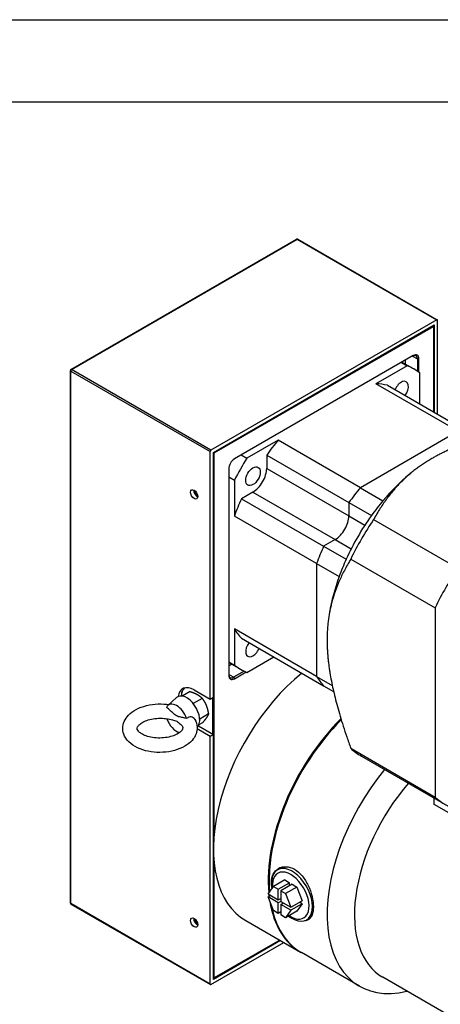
# Model space of a CAD drawing. Extents: x 0 to 1685, y -10 to 1188.
# Tile 11 of 23: x 1002 to 1095, y 972 to 1188. Entities that reach past the tile are written whole.
import ezdxf

# ---------------------------------------------------------------- set-up
doc = ezdxf.new("R2010")
doc.units = 0
doc.header["$LTSCALE"] = 25.4
doc.layers.get('0').update_dxf_attribs({"linetype": 'CONTINUOUS'})

# ---------------------------------------------------------------- blocks, each defined once
blk = doc.blocks.new('ata-Border-A1-002')
at = {"color": 253, "ltscale": 0.5}
blk.add_line((0, 594), (841, 594), dxfattribs=at)
blk.add_line((7, 585), (834, 585))

msp = doc.modelspace()

# ---------------------------------------------------------------- linework, layer by layer
for p, q in [((1013.7393832, 1111.2827494), (1063.2368579, 1139.8601297)), ((1013.8643832, 1111.2703672), (1063.3618579, 1139.8477475)), ((1063.3618579, 1139.8477475), (1093.9442262, 1122.1910089)), ((1063.4868579, 1139.8601297), (1094.0692262, 1122.2033911)), ((1093.9442262, 1122.1910089), (1044.4467515, 1093.6136286)), ((1044.9770816, 1093.1033182), (1093.4138961, 1121.0683261)), ((1045.1538583, 1093.0012562), (1093.2371194, 1120.7621399)), ((1093.2371194, 1120.7621399), (1093.148731, 1120.915233)), ((1093.2371194, 1120.9662641), (1093.2371194, 1120.7621399)), ((1093.2371194, 1120.7621399), (1093.2371194, 1102.0154322)), ((1093.4138961, 1121.0683261), (1093.4138961, 1101.9133701)), ((1094.1210029, 1101.5051218), (1094.1210029, 1122.0889469)), ((1088.817702, 1114.3322293), (1049.5732756, 1091.6744492)), ((1088.6409253, 1114.2301673), (1089.7015855, 1113.6177948)), ((1087.4729897, 1112.1269903), (1080.6191132, 1108.1699029)), ((1086.2355529, 1112.8414248), (1087.4729897, 1112.1269903)), ((1086.3358388, 1112.8993249), (1088.9025956, 1111.4174072)), ((1087.049935, 1113.3116086), (1087.049935, 1112.4870413)), ((1089.7015855, 1113.6177948), (1089.7015855, 1110.9155709)), ((1089.7015855, 1113.6177948), (1090.0551389, 1113.6177948)), ((1090.0551389, 1110.6658637), (1090.0551389, 1113.6177948)), ((1013.6143832, 994.3072319), (1013.6143832, 1111.066243)), ((1013.6876065, 1110.9641809), (1044.2699748, 1093.3074424)), ((1013.6876065, 994.2051699), (1013.6876065, 1110.9641809)), ((1044.4467515, 1093.6136286), (1013.8643832, 1111.2703672)), ((1090.2319156, 1103.7504874), (1090.2319156, 1110.5341238)), ((1098.6503361, 1097.7595715), (1080.6191132, 1108.1699029)), ((1083.1467056, 1107.8411353), (1101.1779285, 1097.4308039)), ((1098.6503361, 1097.7595715), (1077.2173009, 1085.3852028)), ((1098.6503361, 1097.7595715), (1077.2173009, 1085.3852028)), ((1059.186078, 1095.7955342), (1052.3322015, 1091.8384468)), ((1077.2173009, 1085.3852028), (1059.186078, 1095.7955342)), ((1044.2699748, 1039.0104197), (1044.2699748, 1093.3074424)), ((1044.9770816, 1039.418668), (1044.9770816, 1093.1033182)), ((1045.1538583, 1093.0012562), (1044.9770816, 1093.0012562)), ((1045.0654699, 1093.1543493), (1045.1538583, 1093.0012562)), ((1045.1538583, 1009.6211788), (1045.1538583, 1093.0012562)), ((1051.0947646, 1092.5528813), (1052.3322015, 1091.8384468)), ((1056.6584856, 1092.5481544), (1074.6897085, 1082.1378229)), ((1056.6584856, 1092.5481544), (1056.6584856, 1089.6250428)), ((1048.3358388, 1089.5311457), (1048.3358388, 1044.2155855)), ((1056.6584856, 1089.6250428), (1074.6897085, 1079.2147114)), ((1087.9385447, 1088.2998832), (1088.2824815, 1088.5859621)), ((1048.3358388, 1087.7742816), (1049.5732756, 1087.0598471)), ((1049.5732756, 1087.0598471), (1049.5732756, 1079.1456722)), ((1053.6532818, 1084.4198771), (1051.1217929, 1082.9583213)), ((1053.6532818, 1084.4198771), (1071.6845047, 1074.0095457)), ((1077.2173009, 1085.3852028), (1082.1670484, 1082.5274648)), ((1051.1217929, 1082.9583213), (1069.1530158, 1072.5479899)), ((1074.6897085, 1082.1378229), (1079.639456, 1079.2800849)), ((1074.6897085, 1082.1378229), (1074.6897085, 1079.2147114)), ((1074.6897085, 1082.1378229), (1074.6897085, 1079.2147114)), ((1067.6044986, 1068.7353408), (1049.5732756, 1079.1456722)), ((1074.6897085, 1079.2147114), (1078.2057882, 1077.1847018)), ((1080.1125953, 1078.4083706), (1098.6090083, 1067.7294615)), ((1071.6845047, 1074.0095457), (1069.1530158, 1072.5479899)), ((1071.6845047, 1074.0095457), (1069.1530158, 1072.5479899)), ((1071.6845047, 1074.0095457), (1075.2005844, 1071.9795361)), ((1069.1530158, 1072.5479899), (1074.1027633, 1069.6902519)), ((1067.6044986, 1068.7353408), (1072.554246, 1065.8776027)), ((1067.6044986, 1068.7353408), (1067.6044986, 1043.9866034)), ((1067.6044986, 1068.7353408), (1067.6044986, 1043.9866034)), ((1075.0942597, 1069.7163584), (1093.5906728, 1059.0374493)), ((1070.4409332, 1057.9931311), (1070.36515, 1057.5522336)), ((1093.5906728, 1059.0374493), (1093.5906728, 1017.5545211)), ((1067.6044986, 1043.9866034), (1049.5732756, 1054.3969348)), ((1049.5732756, 1054.3969348), (1049.5732756, 1046.4827599)), ((1051.1217929, 1052.3723594), (1069.1530158, 1041.962028)), ((1048.3358388, 1047.1971944), (1049.5732756, 1046.4827599)), ((1052.3322015, 1044.8898934), (1058.2070028, 1048.2817115)), ((1048.3358388, 1047.0813943), (1050.9025956, 1045.5994765)), ((1049.049935, 1046.6691106), (1048.3358388, 1046.2568269)), ((1051.7366935, 1045.1584491), (1049.3964989, 1043.8073372)), ((1049.5732756, 1043.5011509), (1052.129723, 1044.9771165)), ((1049.3964989, 1043.8073372), (1048.3358388, 1044.4197096)), ((1049.3964989, 1043.8073372), (1049.5732756, 1043.5011509)), ((1067.6044986, 1043.9866034), (1071.0555616, 1041.9941313)), ((1039.8772217, 1040.6753342), (1038.1554842, 1039.6812886)), ((1040.7344409, 1041.0516612), (1044.2699748, 1039.0104197)), ((1069.1530158, 1041.962028), (1071.3421091, 1040.6981544)), ((1034.9924807, 1037.6004659), (1036.9096931, 1039.3437196)), ((1038.0827904, 1039.6906424), (1038.0827904, 1040.5913608)), ((1042.530572, 1039.1866125), (1040.5658861, 1038.0523006)), ((1044.2699748, 1039.0104197), (1044.9770816, 1039.418668)), ((1044.8003049, 1039.316606), (1044.8003049, 1031.3557643)), ((1043.8896402, 1035.7701993), (1041.964436, 1034.6586821)), ((1044.2699748, 1030.8454539), (1041.4008491, 1032.5019444)), ((1041.6868244, 1033.1533331), (1044.9770816, 1031.2537022)), ((1042.5953581, 1033.8425077), (1041.793719, 1033.3796811)), ((1044.9770816, 1031.2537022), (1044.2699748, 1030.8454539)), ((1044.2699748, 976.5484313), (1044.2699748, 1030.8454539)), ((1044.9770816, 977.569052), (1044.9770816, 1031.2537022)), ((1075.0942597, 1028.2334302), (1093.5906728, 1017.5545211)), ((1077.4502301, 1026.5194158), (1095.9466432, 1015.8405068)), ((1093.4138961, 1015.9443913), (1093.4138961, 1017.302789)), ((1224.2286506, 940.4184576), (1093.4138961, 1015.9443913)), ((1045.1538583, 977.8752383), (1045.1538583, 1002.87581)), ((1059.0532764, 1001.6015094), (1059.8333045, 1002.0518589)), ((1056.9842378, 996.2923421), (1058.1600849, 997.932197)), ((1057.1746735, 999.3082735), (1057.1746735, 999.1041494)), ((1060.6349586, 999.361066), (1058.1600849, 997.932197)), ((1058.1600849, 997.932197), (1059.2040295, 997.3220811)), ((1059.2040295, 997.3220811), (1061.6789032, 998.7509501)), ((1062.244578, 998.420351), (1059.7697043, 996.991482)), ((1060.6349586, 999.361066), (1061.6789032, 998.7509501)), ((1063.2885226, 997.8102351), (1060.8136489, 996.3813661)), ((1061.6753905, 998.0917305), (1061.6789032, 998.7509501)), ((1062.244578, 998.420351), (1063.2885226, 997.8102351)), ((1063.2885226, 997.8102351), (1064.439647, 994.8104207)), ((1056.9807679, 995.6411604), (1057.5430152, 995.965774)), ((1058.1318923, 992.6413461), (1056.9807679, 995.6411604)), ((1059.1881983, 994.3510648), (1056.9807679, 995.6411604)), ((1056.9842378, 996.2923421), (1059.1916681, 995.0022465)), ((1059.1916681, 995.0022465), (1059.2040295, 997.3220811)), ((1059.1916681, 995.0022465), (1059.7608556, 995.330867)), ((1059.7697043, 996.991482), (1059.7573429, 994.6716473)), ((1059.7697043, 996.991482), (1060.8136489, 996.3813661)), ((1060.8136489, 996.3813661), (1061.9647732, 993.3815517)), ((1044.2699748, 976.5484313), (1013.6876065, 994.2051699)), ((1013.7393832, 994.0907256), (1044.3217515, 976.433987)), ((1059.1758369, 992.0312302), (1059.1881983, 994.3510648)), ((1059.7573857, 994.6796854), (1059.1881983, 994.3510648)), ((1059.753873, 994.0204657), (1059.7415117, 991.7006311)), ((1059.753873, 994.0204657), (1060.3161203, 994.3450793)), ((1061.9613034, 992.7303701), (1059.753873, 994.0204657)), ((1059.7573429, 994.6716473), (1061.9647732, 993.3815517)), ((1064.4361771, 994.1592391), (1061.9613034, 992.7303701)), ((1061.9647732, 993.3815517), (1064.439647, 994.8104207)), ((1064.4361771, 994.1592391), (1063.26033, 992.5193842)), ((1064.4361771, 994.1592391), (1063.8773997, 994.4858072)), ((1059.1758369, 992.0312302), (1058.1318923, 992.6413461)), ((1059.7450244, 992.3598507), (1059.1758369, 992.0312302)), ((1060.7854563, 991.0905152), (1059.7415117, 991.7006311)), ((1061.9613034, 992.7303701), (1060.7854563, 991.0905152)), ((1063.26033, 992.5193842), (1060.7854563, 991.0905152)), ((1065.4032764, 990.6029868), (1066.1833045, 991.0533362)), ((1052.0704888, 990.4675662), (1064.0913041, 983.5273453)), ((1044.4467515, 976.4463692), (1060.4013329, 985.6577511)), ((1059.6942262, 986.0659994), (1044.9770816, 977.569052)), ((1059.5174495, 986.1680615), (1045.1538583, 977.8752383)), ((1076.9960029, 976.076814), (1064.2680808, 983.4252832)), ((1218.0046697, 899.5728995), (1082.1262067, 978.0223667)), ((1045.1538583, 977.8752383), (1044.9770816, 977.7731762)), ((1044.9770816, 977.8752383), (1045.1538583, 977.8752383))]:
    msp.add_line(p, q)
for centre, start, end in [((1063.3618579, 1139.6436233), 60, 120), ((1013.8643832, 1111.066243), 120, 180), ((1013.8643832, 994.3072319), 180, 240)]:
    msp.add_arc(centre, 0.25, start, end)
for centre, major_axis, start_param, end_param in [((1063.3618579, 1139.6436233), (-0.125, 0.2165064), 5.4977871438, 6.2831853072), ((1063.3618579, 1139.6436233), (0.125, 0.2165064), 0, 0.7853981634), ((1093.9442262, 1121.9868848), (0.125, 0.2165064), 5.4977871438, 7.0685834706), ((1088.6409253, 1113.0054224), (0.75, 1.2990381), 5.4977871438, 7.0685834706), ((1088.817702, 1112.9033603), (0.875, 1.5155445), 5.4977871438, 7.0685834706), ((1069.9025956, 1078.5084419), (19, 32.9089653), 6.2105180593, 6.3558525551), ((1013.8643832, 1111.066243), (-0.25, 0), 0, 0.7853981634), ((1013.8643832, 1111.066243), (0.125, 0.2165064), 0.7853981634, 2.3561944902), ((1013.8643832, 1111.066243), (-0.125, 0.2165064), 5.4977871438, 6.2831853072), ((1069.9025956, 1078.5084419), (16.25, 28.1458256), 0.1711947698, 0.3002704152), ((1086.1525956, 1106.6542675), (1.125, 1.9485572), 4.499637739, 8.0667328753), ((1069.9025956, 1078.5084419), (-16.25, -28.1458256), 4.4121185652, 4.5411942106), ((1044.4467515, 1093.4095045), (0.125, 0.2165064), 0.7853981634, 2.3561944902), ((1049.5732756, 1090.2455802), (-0.875, -1.5155445), 3.926990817, 5.4977871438), ((1069.9025956, 1078.5084419), (-19, -32.9089653), 4.6397217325, 4.7850562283), ((1053.6532818, 1087.8899876), (-2.125, -3.680608), 0.7853981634, 2.3561944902), ((1092.883566, 1065.2403724), (-16.25, -28.1458256), 4.1438658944, 4.4121185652), ((1041.4415477, 1084.32598), (0.5625, -0.9742786), 3.8212664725, 5.6035114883), ((1041.4415477, 1084.32598), (-0.40525, 0.7019136), 0.652156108, 2.4894365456), ((1087.9338185, 1068.0981104), (-16.25, -28.1458256), 4.4121185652, 4.5411942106), ((1087.9338185, 1068.0981104), (16.25, 28.1458256), 1.2705259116, 1.399601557), ((1069.9025956, 1078.5084419), (-16.25, -28.1458256), 4.8835837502, 5.0126593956), ((1092.883566, 1065.2403724), (-16.25, -28.1458256), 4.4121185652, 4.5411942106), ((1071.6845047, 1077.4796562), (-2.125, -3.680608), 0.7853981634, 2.3561944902), ((1071.6845047, 1077.4796562), (-2.125, -3.680608), 0.7853981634, 2.3561944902), ((1092.883566, 1065.2403724), (-16.25, -28.1458256), 4.5411942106, 4.8835837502), ((1098.0752301, 1062.2429637), (-20.625, -35.7235479), 4.5904302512, 4.8343477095), ((1087.9338185, 1068.0981104), (-16.25, -28.1458256), 4.8835837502, 5.0126593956), ((1087.9338185, 1068.0981104), (16.25, 28.1458256), 1.7419910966, 1.871066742), ((1092.883566, 1065.2403724), (-16.25, -28.1458256), 4.8835837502, 5.0126593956), ((1116.5716432, 1051.5640547), (-20.625, -35.7235479), 4.5904302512, 4.8343477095), ((1092.883566, 1065.2403724), (-16.25, -28.1458256), 5.0126593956, 5.2809120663), ((1069.9025956, 1078.5084419), (-16.25, -28.1458256), 5.982914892, 6.1119905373), ((1053.6525956, 1050.3626162), (-1.125, -1.9485572), 4.499637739, 8.0667328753), ((1069.9025956, 1078.5084419), (-19, -32.9089653), 6.2105180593, 6.3558525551), ((1069.1954888, 1020.1289363), (-17.125, -29.6613701), 4.128301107, 6.2831853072), ((1049.3964989, 1045.032082), (-0.75, -1.2990381), 5.4977871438, 7.0685834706), ((1049.5732756, 1044.93002), (-0.875, -1.5155445), 5.4977871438, 7.0685834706), ((1087.9338185, 1068.0981104), (-16.25, -28.1458256), 5.982914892, 6.1119905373), ((1087.9338185, 1068.0981104), (-16.25, -28.1458256), 5.982914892, 6.1119905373), ((1040.7344409, 1036.9691783), (-2.5, 4.330127), 5.4977871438, 6.9279880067), ((1041.4415477, 1037.3774266), (-2.5, 4.330127), 0.1418970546, 0.7147565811), ((1039.1434506, 1036.0506196), (-2, 3.4641016), 3.2831604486, 6.4081926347), ((1036.9160643, 1034.7646375), (-1.722285, 2.9830851), 4.3853710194, 6.6383954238), ((1036.9160643, 1034.7646375), (-1.722285, 2.9830851), 1.2635649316, 2.6152948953), ((1081.2163041, 1013.1887154), (-17.125, -29.6613701), 4.2751684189, 5.5979245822), ((1081.3930808, 1013.0866533), (17.125, 29.6613701), 1.1384929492, 2.4445961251), ((1081.2163041, 1013.1887154), (-17, -29.4448637), 4.2755987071, 5.4977871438), ((1098.0752301, 1062.2429637), (-20.625, -35.7235479), 6.161226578, 6.2831853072), ((1094.1210029, 1005.7381841), (-17.125, -29.6613701), 4.4264138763, 6.786657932), ((1097.1262067, 1004.0031288), (-15, -25.9807621), 4.3844882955, 6.2831853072), ((1116.5716432, 1051.5640547), (-20.625, -35.7235479), 6.161226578, 6.4051440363), ((1062.2282764, 996.1022481), (-3.175, 5.4992613), 2.17718297, 7.2894393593), ((1063.0083045, 996.5525975), (-3.25, 5.6291651), 0.070389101, 0.2152497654), ((1063.0083045, 996.5525975), (-3.175, 5.4992613), 6.1427544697, 6.2831853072), ((1061.9476443, 995.9402251), (2.8312973, -4.9039507), 5.4056967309, 10.3322393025), ((1081.2163041, 1013.1887154), (-17.125, -29.6613701), 5.6086762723, 5.6252610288), ((1081.3930808, 1013.0866533), (17.125, 29.6613701), 2.4671343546, 2.4763127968), ((1013.8643832, 994.3072319), (-0.25, 0), 0, 0.7853981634), ((1013.8643832, 994.3072319), (-0.125, -0.2165064), 5.4977871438, 6.2831853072), ((1081.2163041, 1013.1887154), (-17.125, -29.6613701), 5.66708942, 6.2883466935), ((1081.3930808, 1013.0866533), (-17.125, -29.6613701), 5.6936504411, 6.2831853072), ((1041.4415477, 990.4288732), (0.5625, -0.9742786), 3.8212664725, 5.6035114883), ((1063.0083045, 996.5525975), (3.175, -5.4992613), 0, 0.0390926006), ((1041.4415477, 990.4288732), (-0.40525, 0.7019136), 0.652156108, 2.4894365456), ((1063.0083045, 996.5525975), (3.25, -5.6291651), 6.0679355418, 6.2025837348), ((1044.4467515, 976.6504934), (-0.125, -0.2165064), 5.4977871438, 7.0685834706)]:
    msp.add_ellipse(centre, major_axis=major_axis, ratio=0.5773502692, start_param=start_param, end_param=end_param)
for centre, major_axis in [((1053.6525956, 1087.8903837), (1.125, 1.9485572)), ((1040.7344409, 1083.9177317), (-0.5625, 0.9742786)), ((1040.7344409, 990.0206249), (-0.5625, 0.9742786))]:
    msp.add_ellipse(centre, major_axis=major_axis, ratio=0.5773502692)
for points, weights in [([(1116.0378649, 1099.1498347), (1100.7993034, 1096.3466644), (1092.883566, 1091.7765113)], [1.4307745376, 1.62337880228, 1.62337880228]), ([(1092.883566, 1091.7765113), (1084.9678286, 1087.2063582), (1080.1125953, 1078.4083706)], [1.62337880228, 1.62337880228, 1.4307745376]), ([(1075.0942597, 1069.7163584), (1069.9025956, 1061.1126092), (1069.9025956, 1051.972303)], [1.4307745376, 1.62337880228, 1.62337880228]), ([(1069.9025956, 1051.972303), (1069.9025956, 1042.8319968), (1075.0942597, 1028.2334302)], [1.62337880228, 1.62337880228, 1.4307745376]), ([(1039.8772217, 1040.6753342), (1040.7934425, 1040.3949381), (1041.4091546, 1040.049479)], [1.01001874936, 1.04314139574, 1]), ([(1041.4091546, 1040.049479), (1042.0248666, 1039.7040199), (1042.530572, 1039.1866125)], [1, 1.04314139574, 1.01001874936]), ([(1042.530572, 1039.1866125), (1043.0999909, 1038.389693), (1043.4153638, 1037.5969115)], [1.01001874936, 1.04314139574, 1]), ([(1043.4153638, 1037.5969115), (1043.7307367, 1036.8041301), (1043.8896402, 1035.7701993)], [1, 1.04314139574, 1.01001874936]), ([(1043.4477569, 1034.9248591), (1043.1474177, 1034.4775367), (1042.5953581, 1033.8425077)], [1, 1.04314139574, 1.01001874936]), ([(1043.8896402, 1035.7701993), (1043.7480961, 1035.3721815), (1043.4477569, 1034.9248591)], [1.01001874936, 1.04314139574, 1])]:
    msp.add_rational_spline(points, weights, degree=2)
for points, knots in [([(1040.9162075, 1034.5714112), (1041.1973883, 1034.0587111), (1041.3731999, 1033.4789913), (1041.4270785, 1032.3726023), (1041.3416348, 1031.8551393), (1040.9713541, 1030.8596097), (1040.6741727, 1030.3891281), (1039.8667384, 1029.4707277), (1039.3240378, 1029.0467782), (1038.0350436, 1028.2967303), (1037.2698799, 1027.9881985), (1035.6416114, 1027.5420194), (1034.7785722, 1027.4048243), (1033.0414926, 1027.3062173), (1032.1681068, 1027.3429345), (1030.4761487, 1027.5879838), (1029.6581282, 1027.796681), (1028.1424878, 1028.3898165), (1027.4454681, 1028.7757793), (1026.287667, 1029.7203029), (1025.8133332, 1030.2740613), (1025.2505927, 1031.4360484), (1025.1086826, 1032.0099819), (1025.1057441, 1033.1018275), (1025.2144675, 1033.6131703), (1025.6286619, 1034.6002707), (1025.9500034, 1035.0666266), (1026.8093687, 1035.9737188), (1027.3801559, 1036.3896655), (1028.7166172, 1037.1122841), (1029.4982219, 1037.4035353), (1031.1481024, 1037.8125831), (1032.0157623, 1037.9308089), (1033.6801192, 1037.9894382), (1034.4754012, 1037.9456449), (1035.2454604, 1037.8304914)], [3.6256271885, 3.6256271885, 3.6256271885, 3.6256271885, 3.8992399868, 3.8992399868, 4.1361942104, 4.1361942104, 4.3938379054, 4.3938379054, 4.7084200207, 4.7084200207, 5.0608317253, 5.0608317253, 5.4126142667, 5.4126142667, 5.7603685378, 5.7603685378, 6.1097482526, 6.1097482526, 6.4640077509, 6.4640077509, 6.8005632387, 6.8005632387, 7.0670018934, 7.0670018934, 7.3037660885, 7.3037660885, 7.5663589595, 7.5663589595, 7.8872417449, 7.8872417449, 8.2407146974, 8.2407146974, 8.5918774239, 8.5918774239, 8.9096565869, 8.9096565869, 8.9096565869, 8.9096565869]), ([(1039.100309, 1034.7480745), (1038.9552595, 1034.7980572), (1038.8135916, 1034.8384708), (1038.4028779, 1034.9419056), (1038.1024826, 1034.9917886), (1037.502058, 1035.1139288), (1037.2000361, 1035.1945051), (1036.9088726, 1035.3578689), (1036.617709, 1035.5212328), (1036.3135174, 1035.7807862), (1035.7078506, 1036.3353506), (1035.4045585, 1036.62418), (1034.9907444, 1036.983365), (1034.8481227, 1037.1024585), (1034.7023066, 1037.2156725)], [-0.6091696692, -0.6091696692, -0.6091696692, -0.6091696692, -0.4941700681, -0.4941700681, -0.2470850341, -0.2470850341, 0, 0, 0, 0.2470850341, 0.2470850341, 0.4941700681, 0.4941700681, 0.6091696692, 0.6091696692, 0.6091696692, 0.6091696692]), ([(1037.7860187, 1033.5035669), (1037.9789482, 1033.3277718), (1038.0991061, 1033.1638742), (1038.2524818, 1032.8679078), (1038.2650743, 1032.7651581), (1038.2401755, 1032.5136877), (1038.1771829, 1032.3226038), (1037.7998156, 1031.8885626), (1037.5739525, 1031.6920269), (1036.9883878, 1031.3208275), (1036.6338723, 1031.1459724), (1035.8126526, 1030.8430686), (1035.3426953, 1030.7168061), (1034.3334854, 1030.5389045), (1033.7927657, 1030.4894633), (1032.7059496, 1030.4796708), (1032.1599746, 1030.5202134), (1031.133203, 1030.6843409), (1030.6519421, 1030.8071539), (1029.8145488, 1031.1074852), (1029.455516, 1031.2834203), (1028.8910816, 1031.6440135), (1028.6818665, 1031.8276724), (1028.3934364, 1032.1614644), (1028.3206616, 1032.3054734), (1028.2284274, 1032.601115), (1028.2288143, 1032.7101576), (1028.448268, 1033.1198889), (1028.6212914, 1033.3380029), (1029.131848, 1033.7464332), (1029.4307135, 1033.9327051), (1030.1512138, 1034.2710055), (1030.5752006, 1034.4221389), (1031.5141318, 1034.6608097), (1032.0315486, 1034.7460413), (1033.1010392, 1034.8313944), (1033.6534521, 1034.8299395), (1034.5921085, 1034.749845), (1034.9856852, 1034.6904725), (1035.3571691, 1034.6091141)], [3.3725794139, 3.3725794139, 3.3725794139, 3.3725794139, 3.6412473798, 3.6412473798, 3.9832865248, 3.9832865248, 4.3893396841, 4.3893396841, 4.6650830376, 4.6650830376, 4.9329796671, 4.9329796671, 5.2106070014, 5.2106070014, 5.4963060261, 5.4963060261, 5.7848048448, 5.7848048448, 6.0702228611, 6.0702228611, 6.347049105, 6.347049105, 6.6142110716, 6.6142110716, 6.8932226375, 6.8932226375, 7.3656834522, 7.3656834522, 7.6918354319, 7.6918354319, 7.958225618, 7.958225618, 8.2313983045, 8.2313983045, 8.5141789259, 8.5141789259, 8.8021803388, 8.8021803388, 9.0191098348, 9.0191098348, 9.0191098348, 9.0191098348]), ([(1035.3570546, 1034.6096027), (1035.5755668, 1034.5624071), (1035.8027649, 1034.5226124), (1036.3300705, 1034.4153462), (1036.6320924, 1034.33477), (1037.2030667, 1034.0144121), (1037.4949093, 1033.7685833), (1037.7860155, 1033.503556)], [2.2873573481, 2.2873573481, 2.2873573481, 2.2873573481, 2.47426297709, 2.47426297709, 2.72134801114, 2.72134801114, 2.958798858, 2.958798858, 2.958798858, 2.958798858]), ([(1040.9162068, 1034.5714126), (1040.9124865, 1034.5781961), (1040.908687, 1034.5849418), (1040.8232377, 1034.7327135), (1040.7083648, 1034.8539035), (1040.4355049, 1035.0312841), (1040.2823796, 1035.088413), (1039.9530288, 1035.1303138), (1039.7826243, 1035.1126261), (1039.4292541, 1034.9944366), (1039.2559798, 1034.8865546), (1039.100309, 1034.7480745)], [-0.49515029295, -0.49515029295, -0.49515029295, -0.49515029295, -0.48937751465, -0.48937751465, -0.36796157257, -0.36796157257, -0.25216543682, -0.25216543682, -0.13358412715, -0.13358412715, 0, 0, 0, 0]), ([(1057.7050036, 998.7979631), (1057.7050036, 999.4660809), (1057.8437607, 1000.1238925), (1058.3957813, 1001.2075953), (1058.8078289, 1001.6330053), (1059.7327041, 1002.1669823), (1060.3076032, 1002.3113785), (1061.5231746, 1002.2482148), (1062.1626992, 1002.0397629), (1062.7413323, 1001.7056889), (1063.3199655, 1001.3716149), (1063.9128708, 1000.8685231), (1064.9612494, 999.6245946), (1065.4181193, 998.8845062), (1066.1223768, 997.4099491), (1066.4173296, 996.5763522), (1066.8043059, 994.9505193), (1066.8973918, 994.1588531), (1066.8973918, 993.4907354)], [5.891704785, 5.891704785, 5.891704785, 5.891704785, 6.3826690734, 6.3826690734, 6.8736333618, 6.8736333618, 7.3646198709, 7.3646198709, 7.85560638, 7.85560638, 7.85560638, 8.3465928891, 8.3465928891, 8.8375793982, 8.8375793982, 9.3285436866, 9.3285436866, 9.819507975, 9.819507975, 9.819507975, 9.819507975]), ([(1066.8973918, 993.4907354), (1066.8973918, 992.8226176), (1066.8043059, 992.1911743), (1066.4173296, 991.2027599), (1066.1223768, 990.8449545), (1065.5434986, 990.5107391), (1065.2733118, 990.4325059), (1064.9696859, 990.4147135)], [1.963901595, 1.963901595, 1.963901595, 1.963901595, 2.4548658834, 2.4548658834, 2.9458301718, 2.9458301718, 3.2619994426, 3.2619994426, 3.2619994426, 3.2619994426])]:
    msp.add_open_spline(points, degree=3, knots=knots)
msp.add_open_spline([(1057.8169026, 997.6928566), (1057.7423733, 998.0783405), (1057.7050036, 998.451238), (1057.7050036, 998.7979631)], degree=3)

# ---------------------------------------------------------------- block references
at = {"xscale": 2, "yscale": 2, "zscale": 2}
msp.add_blockref('ata-Border-A1-002', (0, 0), dxfattribs=at)

doc.saveas('drawing.dxf')
